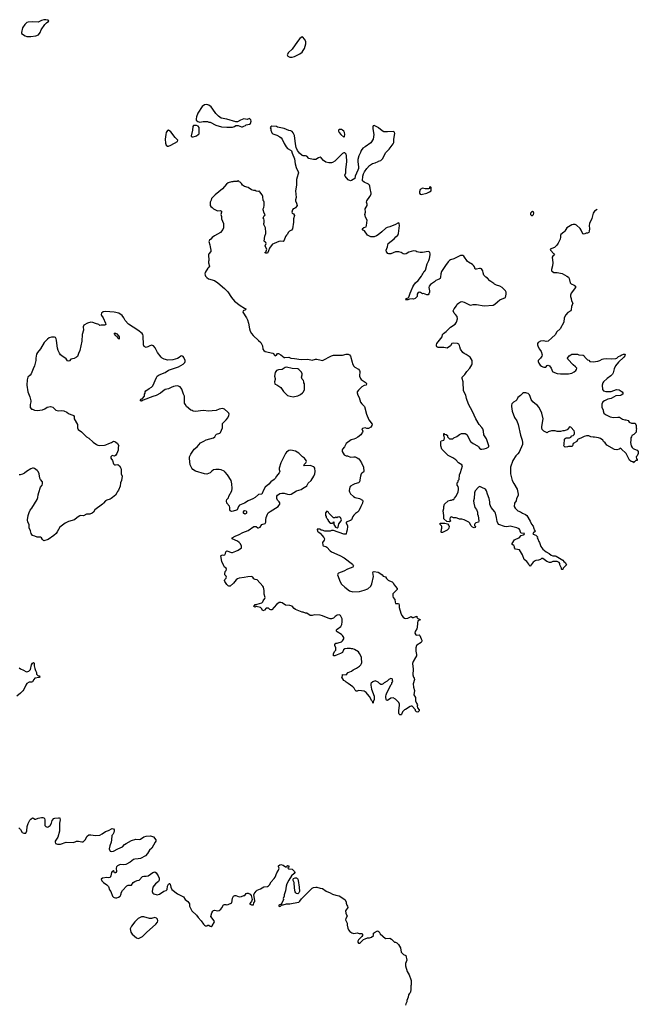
# Model space of a CAD drawing. Header units: inches. Extents: x 1992046 to 2239405, y 126834 to 266391.
# Tile 70 of 71: x 2113622 to 2124632, y 233823 to 251357. Entities that reach past the tile are written whole.
import ezdxf

# ---------------------------------------------------------------- set-up
doc = ezdxf.new("R2010")
doc.units = ezdxf.units.IN
doc.header["$MEASUREMENT"] = 0
for name, color, linetype in [('C1213', 7, 'Continuous'), ('C1214', 7, 'Continuous'), ('C1215', 7, 'Continuous'), ('C1223', 7, 'Continuous'), ('C1224', 7, 'Continuous')]:
    doc.layers.add(name, color=color, linetype=linetype)

msp = doc.modelspace()

# ---------------------------------------------------------------- linework, layer by layer
at = {"layer": 'C1213', "color": 6, "elevation": 100}
for points in [[(2113610, 239816), (2113637, 239797), (2113690, 239775), (2113730, 239747), (2113750, 239744), (2113786, 239754), (2113812, 239788), (2113830, 239870), (2113850, 239897), (2113870, 239911), (2113877, 239897), (2113879, 239850), (2113890, 239802), (2113901, 239770), (2113923, 239730), (2113923, 239703), (2113950, 239672), (2113972, 239670), (2113982, 239650), (2113970, 239642), (2113890, 239629), (2113871, 239610), (2113850, 239568), (2113830, 239559), (2113790, 239559), (2113750, 239534), (2113730, 239509), (2113696, 239430), (2113677, 239403), (2113638, 239362), (2113571, 239309)], [(2120000, 239558), (2119990, 239568), (2119950, 239582), (2119910, 239568), (2119880, 239540), (2119872, 239530), (2119872, 239508), (2119886, 239434), (2119931, 239310), (2119931, 239249), (2119914, 239210), (2119914, 239190), (2119910, 239186), (2119907, 239207), (2119890, 239226), (2119850, 239306), (2119810, 239346), (2119790, 239378), (2119750, 239399), (2119708, 239408), (2119650, 239409), (2119630, 239402), (2119610, 239402), (2119590, 239418), (2119572, 239452), (2119550, 239475), (2119470, 239538), (2119430, 239558), (2119415, 239575), (2119390, 239588), (2119358, 239650), (2119366, 239670), (2119366, 239690), (2119370, 239694), (2119430, 239692), (2119470, 239732), (2119530, 239758), (2119559, 239781), (2119618, 239810), (2119670, 239846), (2119693, 239870), (2119705, 239890), (2119709, 239910), (2119708, 239990), (2119705, 240000)], [(2113608, 236968), (2113637, 236937), (2113665, 236885), (2113693, 236873), (2113730, 236874), (2113748, 236912), (2113757, 236990), (2113770, 237042), (2113800, 237100), (2113818, 237122), (2113850, 237142), (2113870, 237138), (2113890, 237122), (2113910, 237118), (2113950, 237136), (2114009, 237151), (2114031, 237151), (2114050, 237145), (2114065, 237130), (2114071, 237111), (2114067, 237030), (2114071, 237010), (2114088, 236988), (2114110, 236979), (2114130, 236983), (2114164, 237010), (2114185, 237050), (2114202, 237098), (2114229, 237131), (2114250, 237141), (2114316, 237144), (2114330, 237151), (2114339, 237130), (2114340, 237110), (2114333, 237050), (2114328, 236908), (2114299, 236801), (2114255, 236730), (2114251, 236710), (2114262, 236690), (2114294, 236674), (2114350, 236673), (2114450, 236711), (2114575, 236705), (2114610, 236718), (2114631, 236731), (2114669, 236731), (2114730, 236718), (2114750, 236718), (2114790, 236751), (2114824, 236816), (2114850, 236842), (2114890, 236843), (2114972, 236828), (2115050, 236838), (2115090, 236859), (2115150, 236903), (2115201, 236919), (2115270, 236953), (2115291, 236950), (2115303, 236930), (2115303, 236910), (2115296, 236884), (2115278, 236850), (2115261, 236830), (2115255, 236750), (2115247, 236710), (2115225, 236645), (2115216, 236590), (2115224, 236564), (2115233, 236553), (2115250, 236546), (2115290, 236551), (2115366, 236594), (2115450, 236625), (2115490, 236670), (2115514, 236690), (2115610, 236743), (2115690, 236763), (2115750, 236758), (2115770, 236762), (2115830, 236807), (2115870, 236820), (2115950, 236821), (2116003, 236803), (2116045, 236750), (2116043, 236730), (2116035, 236710), (2115974, 236606), (2115930, 236566), (2115898, 236510), (2115860, 236470), (2115770, 236422), (2115730, 236413), (2115674, 236410), (2115650, 236401), (2115590, 236354), (2115510, 236314), (2115470, 236306), (2115410, 236311), (2115361, 236290), (2115343, 236270), (2115339, 236250), (2115343, 236190), (2115335, 236170), (2115326, 236166), (2115307, 236167), (2115290, 236206), (2115286, 236194), (2115270, 236189), (2115255, 236170), (2115244, 236110), (2115230, 236084), (2115210, 236076), (2115170, 236081), (2115094, 236070), (2115072, 236050), (2115082, 236022), (2115111, 235991), (2115172, 235950), (2115200, 235920), (2115223, 235863), (2115245, 235830), (2115272, 235750), (2115291, 235731), (2115305, 235725), (2115330, 235718), (2115350, 235721), (2115378, 235730), (2115409, 235751), (2115422, 235770), (2115429, 235790), (2115429, 235810), (2115449, 235850), (2115530, 235931), (2115550, 235943), (2115610, 235948), (2115644, 235990), (2115670, 236010), (2115710, 236026), (2115750, 236034), (2115810, 236102), (2115830, 236107), (2115875, 236105), (2115910, 236110), (2115990, 236168), (2116010, 236179), (2116030, 236183), (2116050, 236167), (2116088, 236110), (2116102, 236070), (2116105, 236034), (2116090, 236010), (2116037, 235970), (2115991, 235910), (2115979, 235830), (2115990, 235805), (2116008, 235788), (2116070, 235771), (2116110, 235783), (2116190, 235839), (2116230, 235851), (2116244, 235870), (2116252, 235930), (2116262, 235950), (2116270, 235963), (2116290, 235976), (2116294, 235974), (2116302, 235962), (2116312, 235910), (2116328, 235870), (2116429, 235789), (2116538, 235738), (2116567, 235690), (2116614, 235654), (2116635, 235630), (2116643, 235610), (2116647, 235570), (2116683, 235490), (2116768, 235408), (2116796, 235370), (2116850, 235311), (2116891, 235250), (2116910, 235231), (2116930, 235221), (2116950, 235221), (2116970, 235231), (2116989, 235231), (2117010, 235217), (2117030, 235211), (2117050, 235221), (2117087, 235290), (2117081, 235310), (2117024, 235390), (2117041, 235450), (2117058, 235482), (2117070, 235493), (2117090, 235497), (2117150, 235487), (2117170, 235491), (2117203, 235517), (2117221, 235539), (2117250, 235592), (2117270, 235601), (2117290, 235601), (2117310, 235595), (2117330, 235599), (2117398, 235630), (2117410, 235714), (2117429, 235751), (2117450, 235762), (2117470, 235762), (2117530, 235738), (2117570, 235745), (2117610, 235762), (2117630, 235762), (2117650, 235794), (2117670, 235802), (2117690, 235802), (2117725, 235785), (2117742, 235762), (2117758, 235690), (2117745, 235655), (2117714, 235610), (2117750, 235592), (2117786, 235594), (2117788, 235630), (2117807, 235653), (2117808, 235670), (2117789, 235770), (2117794, 235790), (2117830, 235838), (2117850, 235858), (2117910, 235881), (2117970, 235918), (2118030, 235923), (2118050, 235934), (2118066, 235950), (2118097, 236003), (2118150, 236062), (2118170, 236090), (2118196, 236164), (2118229, 236210), (2118238, 236250), (2118229, 236270), (2118229, 236291), (2118254, 236306), (2118271, 236311), (2118310, 236303), (2118350, 236272), (2118370, 236272), (2118382, 236278), (2118382, 236290), (2118390, 236298), (2118411, 236290), (2118412, 236268), (2118398, 236262), (2118394, 236250), (2118410, 236234), (2118472, 236230), (2118512, 236190), (2118518, 236170), (2118505, 236150), (2118459, 236110), (2118410, 236034), (2118377, 235970), (2118365, 235930), (2118354, 235846), (2118332, 235770), (2118332, 235750), (2118312, 235710), (2118318, 235690), (2118311, 235670), (2118274, 235606), (2118234, 235590), (2118234, 235570), (2118250, 235566), (2118266, 235570), (2118286, 235594), (2118312, 235592), (2118370, 235611), (2118430, 235613), (2118490, 235622), (2118590, 235644), (2118610, 235659), (2118638, 235702), (2118790, 235859), (2118829, 235891), (2118850, 235902), (2118890, 235912), (2118910, 235910), (2118970, 235891), (2119010, 235887), (2119079, 235839), (2119150, 235811), (2119190, 235786), (2119248, 235768), (2119310, 235756), (2119411, 235690), (2119431, 235650), (2119433, 235627), (2119445, 235590), (2119458, 235570), (2119462, 235550), (2119422, 235490), (2119425, 235445), (2119451, 235391), (2119425, 235350), (2119418, 235330), (2119451, 235270), (2119451, 235231), (2119460, 235180), (2119472, 235150), (2119500, 235120), (2119535, 235095), (2119570, 235086), (2119630, 235096), (2119666, 235086), (2119710, 235082), (2119722, 235070), (2119722, 235050), (2119712, 235030), (2119652, 234970), (2119642, 234950), (2119642, 234930), (2119650, 234914), (2119670, 234914), (2119690, 234922), (2119743, 234977), (2119768, 234992), (2119810, 235005), (2119850, 235005), (2119883, 235017), (2119918, 235050), (2119918, 235090), (2119935, 235105), (2119991, 235131), (2120000, 235126)]]:
    msp.add_lwpolyline(points, dxfattribs=at)
for points in [[(2118570, 235791), (2118550, 235795), (2118534, 235810), (2118527, 235827), (2118514, 235890), (2118507, 235990), (2118492, 236030), (2118491, 236049), (2118498, 236062), (2118524, 236076), (2118550, 236074), (2118564, 236064), (2118573, 236053), (2118581, 236030), (2118598, 235910), (2118599, 235830), (2118590, 235806)], [(2115830, 235381), (2115790, 235381), (2115728, 235352), (2115670, 235294), (2115610, 235215), (2115591, 235170), (2115601, 235110), (2115621, 235070), (2115698, 235010), (2115730, 234996), (2115750, 235001), (2115810, 235031), (2115878, 235102), (2116044, 235250), (2116072, 235288), (2116079, 235310), (2116077, 235337), (2116059, 235359), (2116030, 235369), (2115970, 235354), (2115930, 235354)]]:
    msp.add_lwpolyline(points, close=True, dxfattribs=at)
at = {"layer": 'C1214', "color": 6, "elevation": 100}
for points in [[(2116950, 249849), (2116910, 249841), (2116867, 249810), (2116791, 249690), (2116767, 249630), (2116761, 249590), (2116763, 249570), (2116790, 249546), (2116810, 249536), (2116830, 249531), (2116890, 249545), (2116964, 249544), (2116990, 249532), (2117010, 249532), (2117110, 249478), (2117214, 249450), (2117310, 249445), (2117410, 249446), (2117443, 249457), (2117470, 249472), (2117510, 249472), (2117570, 249451), (2117590, 249451), (2117610, 249458), (2117638, 249470), (2117655, 249485), (2117710, 249498), (2117728, 249510), (2117739, 249550), (2117733, 249573), (2117710, 249595), (2117670, 249578), (2117610, 249589), (2117550, 249569), (2117500, 249540), (2117470, 249538), (2117310, 249584), (2117210, 249604), (2117158, 249638), (2117110, 249689), (2117062, 249762), (2117027, 249807), (2116990, 249836)], [(2116270, 249389), (2116250, 249382), (2116230, 249348), (2116220, 249310), (2116213, 249230), (2116219, 249159), (2116230, 249125), (2116250, 249106), (2116270, 249107), (2116310, 249124), (2116428, 249190), (2116438, 249210), (2116390, 249259), (2116310, 249359)], [(2116770, 249473), (2116714, 249470), (2116703, 249457), (2116696, 249390), (2116672, 249290), (2116674, 249274), (2116692, 249272), (2116712, 249272), (2116750, 249285), (2116769, 249291), (2116798, 249310), (2116814, 249326), (2116819, 249350), (2116815, 249435), (2116800, 249460)], [(2119310, 249404), (2119299, 249390), (2119299, 249370), (2119306, 249350), (2119337, 249310), (2119390, 249265), (2119401, 249279), (2119407, 249310), (2119400, 249350), (2119390, 249369), (2119370, 249389), (2119350, 249401)], [(2115390, 245666), (2115382, 245682), (2115370, 245686), (2115355, 245715), (2115329, 245730), (2115318, 245758), (2115306, 245774), (2115330, 245772), (2115350, 245762), (2115382, 245730), (2115392, 245708)], [(2118370, 245168), (2118346, 245166), (2118294, 245130), (2118230, 245121), (2118190, 245109), (2118168, 245072), (2118158, 245010), (2118168, 244970), (2118168, 244950), (2118155, 244910), (2118165, 244870), (2118170, 244864), (2118196, 244856), (2118271, 244810), (2118318, 244738), (2118390, 244666), (2118434, 244650), (2118490, 244644), (2118510, 244647), (2118570, 244661), (2118617, 244683), (2118658, 244710), (2118675, 244730), (2118689, 244770), (2118689, 244870), (2118682, 244890), (2118682, 244910), (2118674, 244934), (2118650, 244958), (2118635, 244990), (2118649, 245030), (2118649, 245050), (2118638, 245078), (2118590, 245128), (2118570, 245138), (2118470, 245144)], [(2117630, 242553), (2117607, 242570), (2117606, 242594), (2117624, 242616), (2117630, 242619), (2117650, 242611), (2117658, 242598), (2117657, 242570), (2117650, 242561)], [(2119090, 242606), (2119064, 242576), (2119062, 242530), (2119074, 242510), (2119074, 242490), (2119093, 242473), (2119098, 242458), (2119113, 242453), (2119114, 242430), (2119150, 242394), (2119190, 242394), (2119202, 242398), (2119207, 242413), (2119213, 242413), (2119214, 242370), (2119222, 242350), (2119243, 242323), (2119270, 242311), (2119290, 242322), (2119303, 242377), (2119346, 242430), (2119349, 242450), (2119332, 242492), (2119310, 242502), (2119284, 242496), (2119268, 242488), (2119250, 242506), (2119230, 242486), (2119210, 242486), (2119126, 242570), (2119114, 242594)]]:
    msp.add_lwpolyline(points, close=True, dxfattribs=at)
for points in [[(2120000, 249439), (2119930, 249474), (2119912, 249468), (2119906, 249450), (2119906, 249414), (2119923, 249310), (2119921, 249270), (2119912, 249230), (2119870, 249165), (2119769, 249091), (2119730, 249069), (2119698, 249030), (2119687, 248993), (2119656, 248930), (2119640, 248870), (2119639, 248830), (2119650, 248730), (2119650, 248710), (2119642, 248678), (2119591, 248570), (2119585, 248530), (2119530, 248494), (2119510, 248488), (2119467, 248507), (2119414, 248570), (2119409, 248590), (2119424, 248630), (2119426, 248686), (2119445, 248830), (2119439, 248930), (2119430, 248961), (2119410, 248984), (2119390, 248984), (2119370, 248973), (2119230, 248838), (2119190, 248814), (2119170, 248810), (2119126, 248806), (2119070, 248820), (2119032, 248850), (2118990, 248899), (2118970, 248906), (2118942, 248898), (2118890, 248867), (2118850, 248865), (2118790, 248877), (2118768, 248888), (2118730, 248924), (2118710, 248934), (2118670, 248932), (2118650, 248938), (2118599, 248979), (2118565, 249025), (2118541, 249081), (2118528, 249148), (2118513, 249293), (2118490, 249344), (2118470, 249365), (2118450, 249377), (2118410, 249381), (2118330, 249419), (2118210, 249445), (2118190, 249453), (2118110, 249458), (2118094, 249450), (2118082, 249430), (2118092, 249412), (2118093, 249387), (2118110, 249342), (2118130, 249325), (2118198, 249298), (2118250, 249271), (2118273, 249253), (2118291, 249231), (2118328, 249150), (2118365, 249090), (2118390, 249066), (2118451, 249030), (2118460, 249020), (2118470, 248982), (2118510, 248882), (2118525, 248790), (2118544, 248724), (2118579, 248650), (2118582, 248630), (2118581, 248610), (2118559, 248550), (2118551, 248510), (2118551, 248410), (2118531, 248310), (2118543, 248190), (2118528, 248152), (2118528, 248130), (2118551, 248090), (2118558, 248050), (2118551, 248030), (2118531, 248009), (2118510, 247994), (2118490, 247988), (2118478, 247970), (2118467, 247930), (2118472, 247912), (2118497, 247897), (2118511, 247870), (2118495, 247810), (2118495, 247750), (2118475, 247630), (2118458, 247610), (2118426, 247594), (2118402, 247570), (2118390, 247538), (2118370, 247522), (2118350, 247495), (2118328, 247432), (2118310, 247409), (2118270, 247413), (2118234, 247406), (2118150, 247373), (2118122, 247358), (2118095, 247330), (2118067, 247290), (2118050, 247238), (2118030, 247198), (2118000, 247200), (2117986, 247210), (2118003, 247217), (2118019, 247270), (2117994, 247310), (2117988, 247330), (2118009, 247370), (2118002, 247390), (2117990, 247402), (2117982, 247402), (2117976, 247416), (2117984, 247504), (2118002, 247550), (2118004, 247570), (2117998, 247650), (2117969, 247711), (2117969, 247730), (2117974, 247746), (2117973, 247790), (2117969, 247809), (2117955, 247830), (2117976, 247864), (2117987, 247873), (2117988, 247890), (2117974, 247914), (2117957, 247970), (2117957, 247990), (2117969, 248010), (2117976, 248050), (2117973, 248110), (2117970, 248126), (2117958, 248138), (2117949, 248210), (2117936, 248236), (2117895, 248290), (2117890, 248306), (2117870, 248298), (2117830, 248302), (2117810, 248318), (2117790, 248318), (2117750, 248329), (2117690, 248369), (2117626, 248386), (2117590, 248409), (2117570, 248438), (2117543, 248463), (2117526, 248470), (2117522, 248482), (2117510, 248486), (2117490, 248478), (2117430, 248478), (2117414, 248470), (2117390, 248469), (2117331, 248449), (2117305, 248430), (2117230, 248345), (2117101, 248239), (2117051, 248190), (2117036, 248170), (2117030, 248146), (2117012, 248110), (2117012, 248050), (2117022, 248030), (2117050, 248012), (2117072, 247990), (2117130, 247958), (2117150, 247951), (2117190, 247961), (2117211, 247950), (2117211, 247930), (2117199, 247890), (2117211, 247850), (2117216, 247810), (2117251, 247730), (2117251, 247650), (2117240, 247620), (2117198, 247570), (2117091, 247509), (2117050, 247479), (2117026, 247450), (2117001, 247430), (2116991, 247410), (2117008, 247350), (2117011, 247310), (2117025, 247250), (2117024, 247230), (2116991, 247190), (2116985, 247170), (2116991, 247070), (2116983, 247050), (2116983, 247030), (2116999, 246970), (2116991, 246950), (2116971, 246930), (2116923, 246857), (2116919, 246830), (2116923, 246810), (2116931, 246790), (2116950, 246765), (2116983, 246743), (2117090, 246711), (2117151, 246670), (2117266, 246570), (2117326, 246510), (2117391, 246411), (2117446, 246346), (2117547, 246270), (2117621, 246221), (2117646, 246210), (2117638, 246190), (2117602, 246170), (2117591, 246150), (2117656, 246050), (2117674, 246014), (2117693, 245953), (2117711, 245850), (2117725, 245810), (2117748, 245770), (2117776, 245736), (2117870, 245646), (2117915, 245610), (2117941, 245550), (2117951, 245490), (2117966, 245466), (2117990, 245451), (2118130, 245416), (2118170, 245372), (2118190, 245385), (2118210, 245411), (2118230, 245411), (2118272, 245390), (2118330, 245342), (2118340, 245340), (2118410, 245345), (2118450, 245331), (2118514, 245326), (2118630, 245308), (2118749, 245311), (2118830, 245296), (2118889, 245311), (2118910, 245311), (2118988, 245292), (2119010, 245291), (2119170, 245371), (2119210, 245381), (2119370, 245381), (2119430, 245398), (2119470, 245402), (2119491, 245391), (2119507, 245367), (2119541, 245261), (2119548, 245228), (2119568, 245188), (2119588, 245168), (2119650, 245134), (2119671, 245110), (2119675, 245090), (2119671, 245011), (2119685, 244970), (2119702, 244950), (2119791, 244890), (2119796, 244870), (2119791, 244850), (2119750, 244841), (2119710, 244822), (2119650, 244758), (2119631, 244730), (2119631, 244710), (2119643, 244670), (2119664, 244630), (2119690, 244545), (2119714, 244514), (2119758, 244470), (2119795, 244330), (2119834, 244234), (2119895, 244155), (2119891, 244130), (2119870, 244103), (2119830, 244079), (2119800, 244080), (2119770, 244088), (2119724, 244076), (2119714, 244070), (2119731, 244030), (2119726, 244010), (2119693, 243967), (2119638, 243922), (2119601, 243899), (2119570, 243885), (2119524, 243876), (2119431, 243809), (2119401, 243750), (2119365, 243710), (2119359, 243690), (2119361, 243670), (2119398, 243610), (2119410, 243601), (2119430, 243591), (2119454, 243590), (2119507, 243567), (2119570, 243575), (2119590, 243571), (2119630, 243555), (2119656, 243536), (2119676, 243516), (2119706, 243466), (2119742, 243390), (2119746, 243310), (2119740, 243300), (2119710, 243282), (2119701, 243270), (2119687, 243230), (2119670, 243130), (2119650, 243109), (2119588, 243092), (2119550, 243075), (2119512, 243050), (2119498, 243030), (2119491, 243009), (2119487, 242970), (2119491, 242950), (2119510, 242911), (2119564, 242864), (2119590, 242847), (2119668, 242828), (2119722, 242802), (2119731, 242790), (2119721, 242750), (2119691, 242690), (2119659, 242610), (2119635, 242585), (2119599, 242561), (2119568, 242532), (2119551, 242510), (2119526, 242450), (2119510, 242437), (2119432, 242410), (2119431, 242390), (2119455, 242350), (2119455, 242330), (2119451, 242270), (2119436, 242230), (2119435, 242205), (2119430, 242198), (2119390, 242194), (2119210, 242258), (2119170, 242258), (2119150, 242248), (2119050, 242248), (2119007, 242267), (2118988, 242268), (2118967, 242287), (2118933, 242287), (2118918, 242282), (2118914, 242270), (2118922, 242262), (2118925, 242250), (2118950, 242225), (2118971, 242211), (2118999, 242179), (2119034, 242134), (2119045, 242110), (2119042, 242090), (2119012, 242048), (2119018, 241998), (2119026, 241986), (2119070, 241975), (2119090, 241963), (2119150, 241896), (2119170, 241881), (2119318, 241818), (2119394, 241774), (2119544, 241664), (2119560, 241640), (2119562, 241630), (2119554, 241610), (2119454, 241570), (2119390, 241535), (2119297, 241503), (2119282, 241490), (2119278, 241470), (2119326, 241346), (2119350, 241306), (2119406, 241250), (2119490, 241184), (2119550, 241171), (2119670, 241177), (2119750, 241199), (2119816, 241224), (2119869, 241270), (2119889, 241310), (2119919, 241441), (2119910, 241514), (2119916, 241524), (2119929, 241531), (2119998, 241518), (2120000, 241517)], [(2120000, 247528), (2119970, 247507), (2119930, 247489), (2119870, 247490), (2119810, 247521), (2119756, 247596), (2119735, 247610), (2119718, 247630), (2119746, 247654), (2119788, 247670), (2119797, 247690), (2119809, 247790), (2119778, 247838), (2119768, 247868), (2119764, 247890), (2119777, 247930), (2119779, 247950), (2119769, 247970), (2119773, 247990), (2119806, 248050), (2119809, 248070), (2119793, 248110), (2119799, 248130), (2119855, 248210), (2119876, 248250), (2119880, 248270), (2119859, 248350), (2119856, 248390), (2119846, 248410), (2119828, 248430), (2119750, 248464), (2119721, 248490), (2119730, 248570), (2119741, 248610), (2119761, 248650), (2119802, 248710), (2119850, 248759), (2119904, 248796), (2119950, 248806), (2120000, 248832)], [(2119705, 240000), (2119695, 240030), (2119672, 240072), (2119650, 240102), (2119583, 240143), (2119550, 240155), (2119530, 240155), (2119510, 240162), (2119450, 240162), (2119406, 240154), (2119386, 240134), (2119370, 240089), (2119330, 240069), (2119271, 240049), (2119230, 240026), (2119208, 240030), (2119206, 240070), (2119228, 240110), (2119248, 240130), (2119248, 240170), (2119228, 240210), (2119228, 240232), (2119248, 240252), (2119270, 240252), (2119290, 240262), (2119350, 240278), (2119370, 240296), (2119393, 240330), (2119393, 240353), (2119370, 240389), (2119349, 240409), (2119275, 240455), (2119258, 240470), (2119262, 240490), (2119270, 240502), (2119335, 240550), (2119354, 240586), (2119363, 240637), (2119364, 240690), (2119330, 240749), (2119310, 240757), (2119270, 240753), (2119238, 240730), (2119210, 240702), (2119170, 240689), (2119150, 240689), (2119110, 240701), (2119010, 240744), (2118970, 240754), (2118870, 240759), (2118828, 240748), (2118790, 240748), (2118730, 240788), (2118706, 240790), (2118670, 240808), (2118650, 240808), (2118530, 240855), (2118509, 240869), (2118472, 240912), (2118430, 240926), (2118354, 240934), (2118293, 240973), (2118270, 240979), (2118243, 240977), (2118194, 240946), (2118110, 240849), (2118089, 240849), (2118074, 240854), (2118050, 240875), (2118010, 240878), (2117977, 240843), (2117950, 240828), (2117928, 240870), (2117908, 240890), (2117830, 240909), (2117810, 240893), (2117790, 240910), (2117810, 240941), (2117837, 240943), (2117848, 240950), (2117930, 240971), (2117949, 240990), (2117957, 241010), (2117984, 241050), (2117989, 241070), (2117974, 241130), (2117973, 241190), (2117959, 241250), (2117949, 241270), (2117850, 241384), (2117810, 241389), (2117790, 241402), (2117770, 241429), (2117750, 241444), (2117682, 241438), (2117619, 241421), (2117528, 241412), (2117497, 241403), (2117475, 241385), (2117430, 241321), (2117370, 241268), (2117346, 241270), (2117330, 241278), (2117310, 241298), (2117299, 241319), (2117273, 241350), (2117269, 241370), (2117274, 241390), (2117294, 241410), (2117302, 241430), (2117295, 241450), (2117275, 241470), (2117274, 241490), (2117281, 241530), (2117295, 241550), (2117302, 241570), (2117295, 241590), (2117269, 241610), (2117255, 241630), (2117218, 241710), (2117204, 241810), (2117210, 241818), (2117230, 241826), (2117250, 241822), (2117271, 241829), (2117284, 241850), (2117290, 241878), (2117310, 241899), (2117390, 241871), (2117408, 241872), (2117466, 241890), (2117510, 241911), (2117567, 241953), (2117567, 241987), (2117548, 242030), (2117528, 242050), (2117498, 242070), (2117406, 242110), (2117406, 242130), (2117458, 242162), (2117528, 242190), (2117594, 242226), (2117690, 242258), (2117788, 242330), (2117833, 242333), (2117862, 242310), (2117874, 242306), (2117900, 242320), (2117930, 242366), (2117990, 242387), (2118003, 242410), (2118003, 242450), (2118009, 242490), (2118033, 242550), (2118047, 242573), (2118079, 242601), (2118222, 242690), (2118236, 242704), (2118249, 242730), (2118253, 242753), (2118242, 242770), (2118210, 242802), (2118196, 242830), (2118201, 242870), (2118213, 242890), (2118250, 242919), (2118290, 242928), (2118330, 242926), (2118390, 242905), (2118430, 242902), (2118454, 242910), (2118550, 242966), (2118629, 242991), (2118688, 243030), (2118710, 243038), (2118730, 243058), (2118759, 243101), (2118810, 243151), (2118860, 243230), (2118874, 243270), (2118882, 243310), (2118875, 243370), (2118865, 243390), (2118856, 243396), (2118790, 243419), (2118689, 243410), (2118681, 243430), (2118713, 243467), (2118726, 243490), (2118722, 243510), (2118690, 243549), (2118654, 243574), (2118590, 243635), (2118530, 243672), (2118450, 243689), (2118410, 243687), (2118370, 243658), (2118350, 243633), (2118270, 243464), (2118240, 243370), (2118239, 243350), (2118251, 243310), (2118240, 243290), (2118190, 243230), (2118170, 243189), (2118150, 243170), (2118090, 243130), (2118055, 243085), (2117993, 243030), (2117961, 242979), (2117930, 242909), (2117870, 242899), (2117810, 242849), (2117773, 242827), (2117691, 242789), (2117622, 242750), (2117532, 242710), (2117518, 242690), (2117492, 242630), (2117480, 242620), (2117423, 242603), (2117390, 242602), (2117369, 242609), (2117362, 242630), (2117362, 242670), (2117356, 242696), (2117308, 242748), (2117302, 242790), (2117309, 242810), (2117336, 242844), (2117345, 242870), (2117399, 242970), (2117403, 243010), (2117395, 243090), (2117383, 243150), (2117323, 243250), (2117281, 243301), (2117260, 243320), (2117210, 243343), (2117170, 243349), (2117110, 243349), (2117070, 243341), (2117040, 243320), (2117010, 243286), (2116950, 243265), (2116910, 243269), (2116750, 243319), (2116701, 243350), (2116685, 243370), (2116654, 243430), (2116643, 243543), (2116647, 243570), (2116670, 243621), (2116730, 243712), (2116778, 243750), (2116840, 243820), (2116864, 243836), (2116898, 243850), (2116943, 243877), (2117071, 243909), (2117097, 243930), (2117113, 243967), (2117123, 243977), (2117185, 243995), (2117197, 244003), (2117229, 244090), (2117229, 244150), (2117234, 244166), (2117295, 244230), (2117324, 244270), (2117344, 244310), (2117349, 244330), (2117344, 244350), (2117329, 244370), (2117270, 244419), (2117250, 244429), (2117230, 244433), (2117170, 244421), (2117121, 244399), (2117050, 244389), (2116990, 244387), (2116890, 244396), (2116750, 244381), (2116710, 244387), (2116690, 244398), (2116670, 244401), (2116590, 244469), (2116565, 244510), (2116558, 244530), (2116557, 244650), (2116536, 244690), (2116510, 244775), (2116477, 244817), (2116430, 244834), (2116390, 244832), (2116357, 244823), (2116318, 244810), (2116270, 244785), (2116210, 244769), (2116161, 244739), (2116130, 244709), (2116050, 244662), (2115990, 244649), (2115818, 244582), (2115790, 244565), (2115769, 244569), (2115783, 244597), (2115806, 244610), (2115846, 244650), (2115846, 244690), (2115856, 244704), (2115858, 244730), (2115868, 244750), (2115928, 244790), (2115969, 244811), (2115990, 244838), (2116054, 244986), (2116069, 245011), (2116106, 245034), (2116210, 245076), (2116270, 245115), (2116450, 245174), (2116530, 245223), (2116559, 245250), (2116565, 245270), (2116565, 245290), (2116542, 245342), (2116530, 245358), (2116510, 245369), (2116490, 245368), (2116460, 245340), (2116430, 245323), (2116350, 245299), (2116256, 245296), (2116191, 245309), (2116159, 245330), (2116139, 245350), (2116075, 245430), (2116034, 245514), (2116006, 245550), (2115970, 245562), (2115870, 245522), (2115836, 245536), (2115824, 245570), (2115819, 245730), (2115814, 245750), (2115802, 245770), (2115724, 245830), (2115556, 245936), (2115502, 246002), (2115476, 246050), (2115445, 246090), (2115389, 246130), (2115306, 246150), (2115150, 246163), (2115110, 246153), (2115078, 246130), (2115071, 246110), (2115078, 246090), (2115105, 246050), (2115152, 245950), (2115154, 245930), (2115140, 245920), (2115070, 245918), (2115050, 245909), (2115029, 245929), (2114970, 245944), (2114923, 245963), (2114890, 245969), (2114830, 245953), (2114765, 245915), (2114751, 245890), (2114755, 245830), (2114735, 245750), (2114727, 245630), (2114694, 245466), (2114667, 245413), (2114650, 245362), (2114634, 245346), (2114594, 245326), (2114530, 245309), (2114510, 245282), (2114490, 245275), (2114470, 245282), (2114450, 245315), (2114370, 245369), (2114350, 245390), (2114330, 245419), (2114308, 245468), (2114295, 245510), (2114287, 245550), (2114279, 245650), (2114273, 245673), (2114257, 245697), (2114244, 245704), (2114190, 245704), (2114146, 245690), (2114115, 245670), (2114057, 245610), (2113990, 245497), (2113939, 245430), (2113922, 245398), (2113911, 245331), (2113910, 245290), (2113886, 245194), (2113860, 245140), (2113827, 245050), (2113810, 245029), (2113766, 244990), (2113755, 244945), (2113747, 244850), (2113767, 244730), (2113804, 244644), (2113822, 244570), (2113822, 244550), (2113810, 244506), (2113808, 244470), (2113810, 244454), (2113830, 244422), (2113850, 244422), (2113885, 244405), (2113930, 244399), (2114030, 244411), (2114070, 244427), (2114110, 244455), (2114170, 244471), (2114210, 244459), (2114233, 244433), (2114266, 244406), (2114310, 244391), (2114370, 244397), (2114410, 244393), (2114462, 244370), (2114490, 244346), (2114530, 244326), (2114570, 244316), (2114578, 244310), (2114591, 244290), (2114594, 244250), (2114650, 244150), (2114648, 244090), (2114662, 244062), (2114720, 244020), (2114811, 243930), (2114850, 243906), (2114930, 243836), (2114991, 243790), (2115010, 243779), (2115050, 243773), (2115130, 243779), (2115155, 243785), (2115210, 243813), (2115254, 243826), (2115290, 243850), (2115330, 243839), (2115365, 243810), (2115385, 243770), (2115377, 243743), (2115376, 243690), (2115353, 243630), (2115330, 243594), (2115310, 243586), (2115270, 243594), (2115255, 243585), (2115244, 243570), (2115246, 243546), (2115273, 243510), (2115290, 243447), (2115310, 243430), (2115330, 243428), (2115370, 243434), (2115401, 243410), (2115421, 243370), (2115426, 243350), (2115427, 243270), (2115445, 243230), (2115431, 243150), (2115419, 243110), (2115411, 243049), (2115380, 242980), (2115362, 242958), (2115351, 242930), (2115326, 242890), (2115250, 242829), (2115230, 242819), (2115170, 242802), (2115152, 242790), (2115111, 242749), (2115098, 242730), (2114961, 242630), (2114938, 242590), (2114912, 242570), (2114870, 242554), (2114830, 242554), (2114810, 242549), (2114757, 242523), (2114710, 242527), (2114690, 242524), (2114645, 242495), (2114598, 242450), (2114490, 242419), (2114430, 242389), (2114339, 242321), (2114290, 242235), (2114270, 242209), (2114230, 242174), (2114130, 242102), (2114050, 242078), (2114030, 242098), (2114010, 242128), (2113990, 242142), (2113930, 242142), (2113890, 242162), (2113848, 242170), (2113826, 242206), (2113816, 242256), (2113789, 242310), (2113789, 242370), (2113769, 242410), (2113761, 242450), (2113772, 242530), (2113790, 242583), (2113810, 242621), (2113840, 242660), (2113932, 242810), (2113947, 242850), (2113950, 242894), (2113960, 242940), (2113994, 243030), (2114021, 243070), (2114029, 243090), (2114026, 243130), (2113993, 243170), (2113983, 243190), (2113969, 243269), (2113953, 243310), (2113932, 243332), (2113883, 243363), (2113870, 243369), (2113850, 243369), (2113822, 243358), (2113745, 243310), (2113710, 243283), (2113670, 243263), (2113630, 243253), (2113610, 243254)]]:
    msp.add_lwpolyline(points, dxfattribs=at)
at = {"layer": 'C1215', "color": 6, "elevation": 100}
for points in [[(2114090, 251357), (2114050, 251353), (2114010, 251341), (2113950, 251314), (2113850, 251317), (2113770, 251314), (2113750, 251306), (2113713, 251270), (2113674, 251210), (2113655, 251130), (2113656, 251110), (2113721, 251070), (2113750, 251058), (2113821, 251059), (2113910, 251067), (2113954, 251090), (2113984, 251130), (2114003, 251177), (2114068, 251272), (2114098, 251302), (2114138, 251330), (2114128, 251350)], [(2118650, 251049), (2118610, 251024), (2118565, 250970), (2118469, 250831), (2118405, 250770), (2118382, 250730), (2118392, 250710), (2118430, 250691), (2118470, 250691), (2118510, 250701), (2118608, 250750), (2118650, 250781), (2118670, 250806), (2118690, 250846), (2118713, 250930), (2118712, 250970), (2118693, 251010), (2118664, 251044)]]:
    msp.add_lwpolyline(points, close=True, dxfattribs=at)
at = {"layer": 'C1223', "color": 6, "elevation": 100}
for points in [[(2120666, 240000), (2120623, 239930), (2120615, 239890), (2120623, 239790), (2120619, 239690), (2120631, 239651), (2120643, 239630), (2120646, 239610), (2120623, 239530), (2120631, 239471), (2120647, 239410), (2120637, 239337), (2120666, 239286), (2120667, 239230), (2120686, 239186), (2120698, 239170), (2120702, 239150), (2120698, 239130), (2120704, 239104), (2120732, 239070), (2120731, 239049), (2120710, 239026), (2120686, 239030), (2120669, 239049), (2120666, 239070), (2120606, 239130), (2120590, 239135), (2120570, 239128), (2120490, 239075), (2120470, 239069), (2120438, 239030), (2120417, 238983), (2120410, 238978), (2120390, 238978), (2120378, 238990), (2120368, 239010), (2120369, 239049), (2120384, 239150), (2120382, 239170), (2120370, 239198), (2120310, 239258), (2120270, 239282), (2120225, 239275), (2120170, 239234), (2120150, 239242), (2120144, 239250), (2120138, 239290), (2120138, 239310), (2120147, 239333), (2120148, 239350), (2120227, 239513), (2120246, 239530), (2120246, 239550), (2120266, 239570), (2120258, 239590), (2120258, 239610), (2120250, 239618), (2120230, 239626), (2120194, 239610), (2120164, 239576), (2120110, 239548), (2120090, 239528), (2120070, 239518), (2120050, 239518), (2120030, 239528), (2120000, 239558)], [(2120000, 235126), (2120017, 235117), (2120040, 235080), (2120130, 234994), (2120210, 235001), (2120242, 234982), (2120290, 234932), (2120310, 234932), (2120337, 234917), (2120362, 234890), (2120398, 234830), (2120414, 234750), (2120454, 234710), (2120492, 234692), (2120512, 234610), (2120491, 234550), (2120491, 234510), (2120521, 234410), (2120556, 234350), (2120586, 234266), (2120591, 234249), (2120591, 234169), (2120585, 234150), (2120585, 234090), (2120577, 234043), (2120570, 234026), (2120552, 234008), (2120542, 233990), (2120538, 233950), (2120514, 233890), (2120514, 233870), (2120492, 233830), (2120491, 233809)]]:
    msp.add_lwpolyline(points, dxfattribs=at)
at = {"layer": 'C1224', "color": 6, "elevation": 100}
for points in [[(2120000, 248832), (2120010, 248838), (2120050, 248850), (2120080, 248880), (2120141, 248990), (2120198, 249050), (2120271, 249149), (2120281, 249170), (2120281, 249230), (2120301, 249330), (2120294, 249354), (2120267, 249367), (2120170, 249359), (2120102, 249362), (2120075, 249375), (2120010, 249434), (2120000, 249439)], [(2123897, 247978), (2123853, 247947), (2123827, 247910), (2123806, 247814), (2123763, 247730), (2123756, 247690), (2123766, 247630), (2123759, 247590), (2123750, 247569), (2123730, 247555), (2123704, 247556), (2123670, 247535), (2123650, 247545), (2123630, 247569), (2123614, 247610), (2123598, 247638), (2123530, 247697), (2123510, 247709), (2123490, 247712), (2123470, 247712), (2123450, 247706), (2123359, 247650), (2123327, 247593), (2123308, 247572), (2123251, 247529), (2123245, 247515), (2123247, 247487), (2123239, 247450), (2123205, 247375), (2123181, 247339), (2123139, 247301), (2123064, 247270), (2123069, 247250), (2123129, 247190), (2123141, 247170), (2123110, 247146), (2123100, 247130), (2123113, 247030), (2123107, 246973), (2123086, 246910), (2123090, 246886), (2123103, 246870), (2123130, 246857), (2123190, 246856), (2123279, 246839), (2123362, 246790), (2123388, 246770), (2123403, 246750), (2123417, 246670), (2123436, 246656), (2123491, 246630), (2123513, 246610), (2123516, 246590), (2123439, 246490), (2123423, 246450), (2123426, 246426), (2123440, 246390), (2123446, 246350), (2123465, 246310), (2123442, 246250), (2123437, 246190), (2123430, 246170), (2123380, 246140), (2123340, 246100), (2123315, 246045), (2123306, 245970), (2123240, 245850), (2123184, 245796), (2123150, 245747), (2123096, 245690), (2123030, 245634), (2122990, 245624), (2122950, 245636), (2122890, 245633), (2122851, 245609), (2122838, 245590), (2122835, 245570), (2122850, 245532), (2122871, 245491), (2122903, 245450), (2122921, 245390), (2122914, 245366), (2122891, 245330), (2122852, 245290), (2122851, 245270), (2122862, 245242), (2122887, 245207), (2122908, 245188), (2122930, 245176), (2122950, 245171), (2122988, 245172), (2123010, 245198), (2123030, 245203), (2123050, 245195), (2123079, 245150), (2123102, 245090), (2123110, 245085), (2123190, 245059), (2123248, 245048), (2123389, 245051), (2123450, 245064), (2123492, 245088), (2123519, 245110), (2123530, 245125), (2123537, 245150), (2123517, 245177), (2123470, 245209), (2123377, 245310), (2123373, 245330), (2123401, 245370), (2123430, 245391), (2123450, 245398), (2123470, 245402), (2123550, 245398), (2123571, 245391), (2123650, 245385), (2123670, 245372), (2123682, 245350), (2123730, 245302), (2123750, 245292), (2123770, 245272), (2123827, 245267), (2123910, 245276), (2123950, 245286), (2123990, 245311), (2124010, 245316), (2124070, 245323), (2124150, 245319), (2124230, 245321), (2124250, 245331), (2124280, 245360), (2124309, 245371), (2124330, 245385), (2124370, 245402), (2124390, 245402), (2124397, 245397), (2124391, 245370), (2124376, 245350), (2124279, 245261), (2124225, 245195), (2124201, 245139), (2124185, 245070), (2124173, 245047), (2124145, 245015), (2124075, 244970), (2124015, 244910), (2124001, 244890), (2123991, 244850), (2123993, 244773), (2124014, 244750), (2124057, 244737), (2124150, 244738), (2124246, 244770), (2124290, 244764), (2124345, 244730), (2124355, 244710), (2124354, 244690), (2124330, 244669), (2124315, 244665), (2124230, 244659), (2124150, 244613), (2124090, 244599), (2124032, 244570), (2124002, 244550), (2123982, 244510), (2123982, 244450), (2124005, 244410), (2124005, 244390), (2124018, 244350), (2124050, 244325), (2124130, 244286), (2124190, 244271), (2124270, 244281), (2124299, 244279), (2124318, 244270), (2124350, 244241), (2124390, 244231), (2124410, 244231), (2124450, 244218), (2124470, 244192), (2124510, 244171), (2124574, 244170), (2124592, 244132), (2124592, 244090), (2124602, 244070), (2124592, 244050), (2124592, 244010), (2124554, 243970), (2124514, 243950), (2124512, 243928), (2124502, 243910), (2124502, 243870), (2124492, 243830), (2124506, 243770), (2124521, 243741), (2124541, 243721), (2124567, 243707), (2124614, 243694), (2124631, 243670), (2124632, 243630), (2124612, 243588), (2124594, 243570), (2124598, 243538), (2124613, 243533), (2124614, 243510), (2124610, 243506), (2124590, 243506), (2124573, 243487), (2124558, 243482), (2124550, 243466), (2124542, 243482), (2124506, 243490), (2124476, 243516), (2124415, 243630), (2124330, 243718), (2124310, 243728), (2124291, 243709), (2124250, 243695), (2124210, 243703), (2124070, 243778), (2124040, 243820), (2124010, 243848), (2123998, 243870), (2123958, 243898), (2123926, 243910), (2123850, 243925), (2123830, 243923), (2123790, 243929), (2123750, 243949), (2123710, 243949), (2123670, 243937), (2123610, 243905), (2123562, 243890), (2123547, 243873), (2123536, 243844), (2123472, 243810), (2123462, 243770), (2123450, 243758), (2123390, 243758), (2123371, 243749), (2123330, 243744), (2123309, 243770), (2123315, 243790), (2123318, 243890), (2123330, 243902), (2123350, 243911), (2123408, 243912), (2123430, 243922), (2123450, 243945), (2123470, 243952), (2123488, 243970), (2123494, 243986), (2123499, 244010), (2123490, 244038), (2123430, 244098), (2123410, 244106), (2123390, 244086), (2123377, 244063), (2123365, 244055), (2123310, 244035), (2123286, 244034), (2123250, 244022), (2123190, 244024), (2123150, 244034), (2123090, 244034), (2123030, 244015), (2123010, 244002), (2122950, 244029), (2122921, 244061), (2122913, 244090), (2122913, 244110), (2122939, 244250), (2122918, 244350), (2122869, 244449), (2122830, 244495), (2122790, 244522), (2122754, 244554), (2122728, 244592), (2122709, 244649), (2122694, 244674), (2122670, 244698), (2122650, 244709), (2122630, 244715), (2122590, 244715), (2122570, 244702), (2122535, 244665), (2122485, 244630), (2122470, 244589), (2122450, 244569), (2122410, 244544), (2122384, 244516), (2122375, 244490), (2122375, 244470), (2122390, 244385), (2122430, 244272), (2122471, 244211), (2122491, 244150), (2122538, 243958), (2122567, 243870), (2122573, 243830), (2122570, 243790), (2122510, 243654), (2122490, 243624), (2122453, 243590), (2122396, 243510), (2122356, 243390), (2122356, 243270), (2122388, 243150), (2122415, 243095), (2122476, 242996), (2122496, 242910), (2122495, 242885), (2122466, 242830), (2122456, 242790), (2122431, 242750), (2122425, 242690), (2122438, 242658), (2122490, 242611), (2122533, 242593), (2122570, 242567), (2122624, 242544), (2122647, 242527), (2122706, 242426), (2122731, 242371), (2122760, 242340), (2122775, 242295), (2122778, 242270), (2122798, 242250), (2122790, 242238), (2122774, 242230), (2122754, 242210), (2122758, 242198), (2122810, 242178), (2122836, 242150), (2122831, 242130), (2122845, 242110), (2122862, 242062), (2122871, 242050), (2122897, 241977), (2122931, 241931), (2122990, 241881), (2123045, 241850), (2123082, 241822), (2123110, 241811), (2123150, 241811), (2123170, 241805), (2123230, 241771), (2123290, 241731), (2123307, 241707), (2123332, 241690), (2123354, 241650), (2123294, 241590), (2123290, 241566), (2123270, 241566), (2123266, 241570), (2123266, 241590), (2123238, 241650), (2123235, 241675), (2123226, 241690), (2123190, 241708), (2123110, 241708), (2123074, 241690), (2123050, 241689), (2123002, 241710), (2122930, 241762), (2122910, 241762), (2122890, 241744), (2122854, 241730), (2122811, 241729), (2122797, 241723), (2122763, 241697), (2122707, 241627), (2122690, 241646), (2122683, 241663), (2122650, 241709), (2122603, 241743), (2122569, 241830), (2122515, 241915), (2122449, 241930), (2122429, 241950), (2122429, 241969), (2122415, 241995), (2122386, 242010), (2122389, 242030), (2122430, 242092), (2122465, 242115), (2122512, 242128), (2122546, 242174), (2122590, 242185), (2122598, 242190), (2122606, 242210), (2122555, 242215), (2122542, 242222), (2122534, 242234), (2122525, 242270), (2122510, 242289), (2122470, 242309), (2122350, 242337), (2122290, 242329), (2122250, 242333), (2122150, 242369), (2122129, 242389), (2122119, 242419), (2122109, 242491), (2122089, 242570), (2122076, 242596), (2122012, 242672), (2121999, 242699), (2121992, 242730), (2121992, 242770), (2121977, 242830), (2121946, 242906), (2121929, 242969), (2121910, 242999), (2121850, 243029), (2121810, 243042), (2121790, 243035), (2121731, 242970), (2121719, 242930), (2121711, 242829), (2121701, 242790), (2121703, 242750), (2121725, 242670), (2121755, 242635), (2121771, 242590), (2121771, 242550), (2121781, 242521), (2121796, 242430), (2121790, 242408), (2121743, 242397), (2121721, 242379), (2121716, 242370), (2121719, 242350), (2121735, 242330), (2121726, 242314), (2121710, 242309), (2121681, 242321), (2121650, 242349), (2121635, 242390), (2121617, 242410), (2121530, 242452), (2121490, 242461), (2121450, 242463), (2121410, 242481), (2121390, 242485), (2121345, 242485), (2121310, 242502), (2121286, 242490), (2121275, 242470), (2121276, 242450), (2121294, 242430), (2121270, 242415), (2121223, 242423), (2121169, 242470), (2121169, 242530), (2121159, 242610), (2121169, 242650), (2121169, 242691), (2121182, 242730), (2121250, 242791), (2121290, 242802), (2121310, 242802), (2121330, 242811), (2121350, 242812), (2121362, 242838), (2121390, 242871), (2121423, 242950), (2121433, 242990), (2121434, 243014), (2121427, 243047), (2121408, 243068), (2121406, 243110), (2121426, 243130), (2121426, 243150), (2121446, 243170), (2121448, 243250), (2121469, 243291), (2121502, 243410), (2121493, 243433), (2121430, 243464), (2121382, 243522), (2121330, 243555), (2121250, 243595), (2121135, 243710), (2121119, 243770), (2121117, 243843), (2121125, 243855), (2121168, 243870), (2121179, 243881), (2121182, 243910), (2121176, 243936), (2121169, 243950), (2121168, 243990), (2121174, 243990), (2121178, 243978), (2121214, 243970), (2121234, 243950), (2121234, 243930), (2121270, 243894), (2121330, 243894), (2121348, 243912), (2121403, 243937), (2121450, 243972), (2121486, 243990), (2121550, 243991), (2121578, 243970), (2121647, 243847), (2121691, 243811), (2121770, 243771), (2121790, 243751), (2121804, 243724), (2121828, 243708), (2121850, 243707), (2121890, 243714), (2121930, 243727), (2121969, 243750), (2121973, 243770), (2121931, 243891), (2121884, 243964), (2121878, 244030), (2121864, 244070), (2121850, 244093), (2121801, 244150), (2121739, 244250), (2121680, 244380), (2121609, 244510), (2121573, 244610), (2121561, 244670), (2121523, 244750), (2121515, 244910), (2121499, 244970), (2121499, 244990), (2121543, 245037), (2121581, 245090), (2121632, 245150), (2121669, 245210), (2121677, 245230), (2121678, 245262), (2121673, 245290), (2121659, 245319), (2121637, 245350), (2121570, 245392), (2121530, 245410), (2121510, 245429), (2121469, 245490), (2121454, 245530), (2121450, 245558), (2121437, 245577), (2121413, 245593), (2121350, 245599), (2121311, 245589), (2121290, 245549), (2121230, 245509), (2121170, 245522), (2121110, 245519), (2121070, 245522), (2121048, 245530), (2121038, 245550), (2121042, 245570), (2121049, 245590), (2121139, 245710), (2121150, 245752), (2121162, 245770), (2121210, 245803), (2121290, 245879), (2121370, 245936), (2121399, 245970), (2121413, 246030), (2121409, 246070), (2121379, 246110), (2121353, 246133), (2121339, 246170), (2121354, 246210), (2121396, 246264), (2121410, 246290), (2121430, 246310), (2121470, 246333), (2121490, 246339), (2121530, 246328), (2121630, 246279), (2121650, 246276), (2121695, 246285), (2121750, 246286), (2121890, 246263), (2122050, 246275), (2122079, 246290), (2122126, 246334), (2122170, 246367), (2122269, 246411), (2122281, 246470), (2122283, 246503), (2122269, 246529), (2122208, 246588), (2122169, 246609), (2122109, 246629), (2122070, 246648), (2122060, 246660), (2121990, 246709), (2121950, 246755), (2121918, 246770), (2121882, 246810), (2121869, 246850), (2121865, 246885), (2121839, 246919), (2121826, 246926), (2121807, 246927), (2121750, 246915), (2121730, 246915), (2121716, 246956), (2121701, 246981), (2121680, 247000), (2121610, 247039), (2121593, 247053), (2121527, 247147), (2121510, 247159), (2121470, 247158), (2121430, 247142), (2121350, 247099), (2121290, 247081), (2121270, 247069), (2121250, 247047), (2121199, 246981), (2121129, 246871), (2121119, 246830), (2121114, 246770), (2121105, 246750), (2121090, 246734), (2121028, 246712), (2121007, 246690), (2120936, 246644), (2120910, 246614), (2120904, 246590), (2120915, 246530), (2120913, 246507), (2120906, 246474), (2120890, 246455), (2120870, 246457), (2120810, 246479), (2120790, 246475), (2120757, 246497), (2120730, 246504), (2120707, 246490), (2120699, 246470), (2120696, 246430), (2120687, 246413), (2120658, 246390), (2120630, 246383), (2120610, 246385), (2120560, 246380), (2120528, 246368), (2120486, 246370), (2120498, 246382), (2120498, 246390), (2120535, 246405), (2120545, 246415), (2120561, 246450), (2120569, 246490), (2120592, 246528), (2120620, 246600), (2120637, 246630), (2120669, 246671), (2120714, 246710), (2120774, 246790), (2120784, 246816), (2120798, 246830), (2120815, 246865), (2120828, 246872), (2120843, 246897), (2120873, 247010), (2120903, 247070), (2120914, 247106), (2120925, 247170), (2120925, 247190), (2120919, 247210), (2120910, 247222), (2120890, 247229), (2120790, 247209), (2120751, 247209), (2120690, 247225), (2120670, 247236), (2120630, 247243), (2120550, 247219), (2120502, 247190), (2120477, 247183), (2120450, 247185), (2120410, 247214), (2120370, 247224), (2120310, 247224), (2120230, 247189), (2120190, 247189), (2120176, 247196), (2120150, 247226), (2120142, 247250), (2120169, 247310), (2120172, 247350), (2120180, 247370), (2120284, 247456), (2120314, 247490), (2120350, 247521), (2120366, 247550), (2120383, 247690), (2120375, 247730), (2120370, 247738), (2120350, 247734), (2120310, 247709), (2120212, 247668), (2120165, 247655), (2120137, 247643), (2120070, 247578), (2120000, 247528)], [(2120000, 241517), (2120050, 241491), (2120073, 241473), (2120092, 241450), (2120130, 241438), (2120148, 241408), (2120178, 241378), (2120202, 241362), (2120250, 241344), (2120267, 241330), (2120273, 241313), (2120310, 241262), (2120342, 241230), (2120342, 241210), (2120266, 241134), (2120266, 241090), (2120271, 241070), (2120298, 241030), (2120302, 240982), (2120310, 240962), (2120330, 240958), (2120350, 240962), (2120370, 240954), (2120376, 240930), (2120376, 240890), (2120406, 240790), (2120426, 240750), (2120450, 240718), (2120470, 240698), (2120490, 240691), (2120530, 240701), (2120590, 240731), (2120613, 240713), (2120630, 240712), (2120670, 240732), (2120690, 240734), (2120692, 240710), (2120700, 240700), (2120710, 240692), (2120734, 240690), (2120738, 240678), (2120754, 240670), (2120730, 240666), (2120710, 240646), (2120703, 240617), (2120698, 240530), (2120691, 240509), (2120660, 240460), (2120656, 240430), (2120670, 240402), (2120690, 240398), (2120730, 240402), (2120742, 240390), (2120765, 240330), (2120778, 240310), (2120782, 240290), (2120770, 240269), (2120690, 240218), (2120686, 240210), (2120671, 240170), (2120671, 240110), (2120684, 240050), (2120684, 240030), (2120666, 240000)]]:
    msp.add_lwpolyline(points, dxfattribs=at)
for points in [[(2120930, 248386), (2120914, 248370), (2120914, 248350), (2120897, 248343), (2120837, 248343), (2120790, 248355), (2120750, 248335), (2120736, 248290), (2120738, 248270), (2120751, 248251), (2120770, 248247), (2120868, 248270), (2120918, 248290), (2120948, 248310), (2120946, 248370)], [(2122750, 247939), (2122730, 247929), (2122716, 247910), (2122711, 247890), (2122730, 247871), (2122750, 247871), (2122769, 247890), (2122773, 247910), (2122768, 247930)], [(2121130, 242226), (2121126, 242230), (2121127, 242287), (2121135, 242305), (2121135, 242330), (2121130, 242346), (2121108, 242370), (2121106, 242390), (2121191, 242391), (2121238, 242378), (2121261, 242350), (2121265, 242330), (2121262, 242310), (2121251, 242289), (2121230, 242268), (2121150, 242228)]]:
    msp.add_lwpolyline(points, close=True, dxfattribs=at)

doc.saveas('drawing.dxf')
